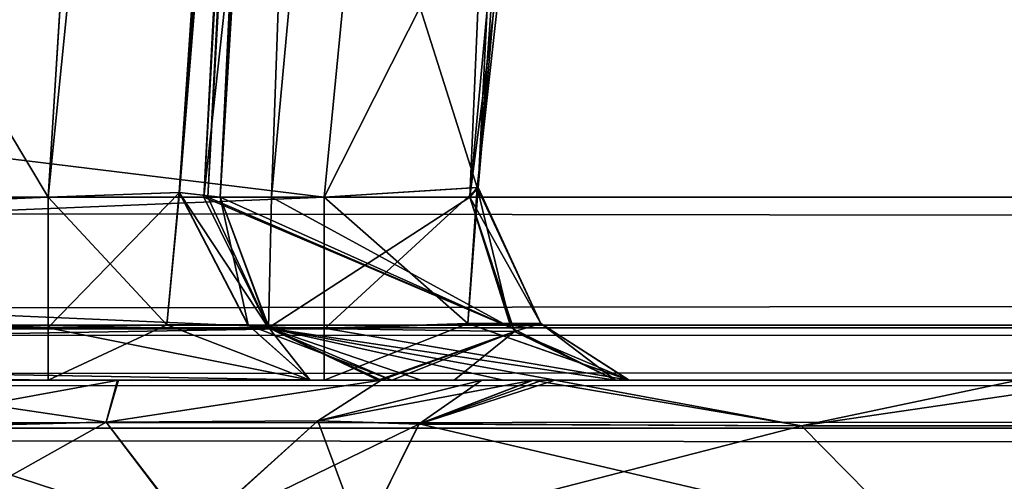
# Model space of a CAD drawing. Header units: inches. Extents: x -10 to 10, y -2.3 to 4.3.
# Tile 237 of 256: x -6.3194 to -6.1494, y -1.6224 to -1.5428. Entities that reach past the tile are written whole.
import ezdxf

# ---------------------------------------------------------------- set-up
doc = ezdxf.new("R2010")
doc.units = ezdxf.units.IN
doc.header["$LTSCALE"] = 65.185185
doc.header["$MEASUREMENT"] = 0
for name, color, linetype in [('131', 7, 'CONTINUOUS'), ('140', 7, 'CONTINUOUS'), ('165', 7, 'CONTINUOUS'), ('195', 7, 'CONTINUOUS'), ('196', 7, 'CONTINUOUS'), ('3830', 7, 'CONTINUOUS'), ('3835', 7, 'CONTINUOUS'), ('4298', 7, 'CONTINUOUS'), ('4299', 7, 'CONTINUOUS'), ('4300', 7, 'CONTINUOUS'), ('4301', 7, 'CONTINUOUS'), ('4302', 7, 'CONTINUOUS'), ('4303', 7, 'CONTINUOUS'), ('4304', 7, 'CONTINUOUS'), ('4305', 7, 'CONTINUOUS'), ('4306', 7, 'CONTINUOUS'), ('4307', 7, 'CONTINUOUS'), ('4318', 7, 'CONTINUOUS'), ('432', 7, 'CONTINUOUS'), ('4330', 7, 'CONTINUOUS'), ('4331', 7, 'CONTINUOUS'), ('4435', 7, 'CONTINUOUS'), ('4436', 7, 'CONTINUOUS'), ('4447', 7, 'CONTINUOUS'), ('4448', 7, 'CONTINUOUS'), ('4449', 7, 'CONTINUOUS'), ('5696', 7, 'CONTINUOUS'), ('5697', 7, 'CONTINUOUS'), ('6684', 7, 'CONTINUOUS'), ('6685', 7, 'CONTINUOUS'), ('6686', 7, 'CONTINUOUS'), ('6687', 7, 'CONTINUOUS'), ('6691', 7, 'CONTINUOUS'), ('6692', 7, 'CONTINUOUS'), ('8585', 7, 'CONTINUOUS'), ('8594', 7, 'CONTINUOUS')]:
    doc.layers.add(name, color=color, linetype=linetype)

msp = doc.modelspace()

# ---------------------------------------------------------------- linework, layer by layer
at = {"layer": '131', "linetype": 'Continuous'}
for points in [[(8.075, -1.605, 4.09849), (-8.075, -1.605, 4.09849), (8.075, -1.605, -4.09849), (8.075, -1.605, 4.09849)], [(8.075, -1.605, -4.09849), (-8.075, -1.605, 4.09849), (-8.075, -1.605, -4.09849), (8.075, -1.605, -4.09849)]]:
    msp.add_3dface(points, dxfattribs=at)
at = {"layer": '140', "linetype": 'Continuous'}
for points in [[(-8.5782, -1.605, -4.59779), (8.57822, -1.605, -4.59779), (-5.96565, -1.605, -4.58254), (-8.5782, -1.605, -4.59779)], [(-8.30044, -1.605, -4.45621), (-8.5782, -1.605, -4.59779), (-5.96565, -1.605, -4.58254), (-8.30044, -1.605, -4.45621)], [(8.57822, -1.605, 4.59779), (-8.5782, -1.605, 4.59779), (5.96565, -1.605, 4.58254), (8.57822, -1.605, 4.59779)], [(5.96565, -1.605, 4.58254), (-8.5782, -1.605, 4.59779), (1.96565, -1.605, 4.58254), (5.96565, -1.605, 4.58254)], [(1.96565, -1.605, 4.58254), (-8.5782, -1.605, 4.59779), (-1.98604, -1.605, 4.58467), (1.96565, -1.605, 4.58254)], [(-1.98604, -1.605, 4.58467), (-8.5782, -1.605, 4.59779), (-5.98604, -1.605, 4.58467), (-1.98604, -1.605, 4.58467)], [(-5.98604, -1.605, 4.58467), (-8.5782, -1.605, 4.59779), (-6.14705, -1.605, 4.53289), (-5.98604, -1.605, 4.58467)], [(-6.14705, -1.605, 4.53289), (-8.5782, -1.605, 4.59779), (-6.31453, -1.605, 4.45621), (-6.14705, -1.605, 4.53289)], [(-6.31453, -1.605, 4.45621), (-8.5782, -1.605, 4.59779), (-6.82517, -1.605, 4.45621), (-6.31453, -1.605, 4.45621)], [(-7.17483, -1.605, -4.45621), (-8.30044, -1.605, -4.45621), (-5.96565, -1.605, -4.58254), (-7.17483, -1.605, -4.45621)], [(-7.13242, -1.605, -4.43865), (-7.17483, -1.605, -4.45621), (-5.96565, -1.605, -4.58254), (-7.13242, -1.605, -4.43865)], [(-6.82517, -1.605, -4.45621), (-7.13242, -1.605, -4.43865), (-5.96565, -1.605, -4.58254), (-6.82517, -1.605, -4.45621)], [(-6.31452, -1.605, -4.45621), (-6.82517, -1.605, -4.45621), (-6.1307, -1.605, -4.54503), (-6.31452, -1.605, -4.45621)], [(-6.1307, -1.605, -4.54503), (-6.82517, -1.605, -4.45621), (-5.96565, -1.605, -4.58254), (-6.1307, -1.605, -4.54503)], [(-6.26926, -1.605, 4.4356), (-6.14705, -1.605, 4.53289), (-6.31453, -1.605, 4.45621), (-6.26926, -1.605, 4.4356)], [(-6.26927, -1.605, -4.4356), (-6.31452, -1.605, -4.45621), (-6.1307, -1.605, -4.54503), (-6.26927, -1.605, -4.4356)], [(-6.25518, -1.605, -4.38791), (-6.26927, -1.605, -4.4356), (-6.1307, -1.605, -4.54503), (-6.25518, -1.605, -4.38791)], [(-6.23083, -1.605, 4.38494), (-6.14705, -1.605, 4.53289), (-6.26926, -1.605, 4.4356), (-6.23083, -1.605, 4.38494)], [(-6.23964, -1.605, 4.35707), (-6.23083, -1.605, 4.38494), (-6.26926, -1.605, 4.4356), (-6.23964, -1.605, 4.35707)], [(-6.25518, -1.605, 4.38791), (-6.23964, -1.605, 4.35707), (-6.26926, -1.605, 4.4356), (-6.25518, -1.605, 4.38791)], [(-6.25754, -1.605, -4.36073), (-6.25518, -1.605, -4.38791), (-6.25702, -1.605, -4.33343), (-6.25754, -1.605, -4.36073)], [(-6.25754, -1.605, 4.36074), (-6.25702, -1.605, 4.33343), (-6.25518, -1.605, 4.38791), (-6.25754, -1.605, 4.36074)], [(-6.25702, -1.605, -4.33343), (-6.25518, -1.605, -4.38791), (-6.23964, -1.605, -4.35706), (-6.25702, -1.605, -4.33343)], [(-6.25702, -1.605, 4.33343), (-6.23964, -1.605, 4.35707), (-6.25518, -1.605, 4.38791), (-6.25702, -1.605, 4.33343)], [(-6.23964, -1.605, -4.35706), (-6.25518, -1.605, -4.38791), (-6.22707, -1.605, -4.40491), (-6.23964, -1.605, -4.35706)], [(-6.22707, -1.605, -4.40491), (-6.25518, -1.605, -4.38791), (-6.1307, -1.605, -4.54503), (-6.22707, -1.605, -4.40491)], [(-6.2308, -1.605, -4.38506), (-6.23964, -1.605, -4.35706), (-6.22915, -1.605, -4.39501), (-6.2308, -1.605, -4.38506)], [(-6.22915, -1.605, -4.39501), (-6.23964, -1.605, -4.35706), (-6.22707, -1.605, -4.40491), (-6.22915, -1.605, -4.39501)]]:
    msp.add_3dface(points, dxfattribs=at)
at = {"layer": '165', "linetype": 'Continuous'}
for points in [[(8.57837, -1.59603, 4.61919), (8.57837, -1.57343, 4.62775), (-8.57837, -1.59542, 4.61977), (8.57837, -1.59603, 4.61919)], [(-8.57837, -1.59542, 4.61977), (8.57837, -1.57343, 4.62775), (-8.57837, -1.57343, 4.62775), (-8.57837, -1.59542, 4.61977)], [(-8.5782, -1.605, 4.59779), (8.57837, -1.59603, 4.61919), (-8.57837, -1.59542, 4.61977), (-8.5782, -1.605, 4.59779)], [(-8.5782, -1.605, 4.59779), (8.57822, -1.605, 4.59779), (8.57837, -1.59603, 4.61919), (-8.5782, -1.605, 4.59779)]]:
    msp.add_3dface(points, dxfattribs=at)
at = {"layer": '195', "linetype": 'Continuous'}
for points in [[(-8.57837, -1.59603, -4.61919), (-8.57837, -1.57343, -4.62775), (8.57837, -1.59542, -4.61977), (-8.57837, -1.59603, -4.61919)], [(8.57837, -1.59542, -4.61977), (-8.57837, -1.57343, -4.62775), (8.57837, -1.57343, -4.62775), (8.57837, -1.59542, -4.61977)], [(8.57822, -1.605, -4.59779), (-8.57837, -1.59603, -4.61919), (8.57837, -1.59542, -4.61977), (8.57822, -1.605, -4.59779)], [(8.57822, -1.605, -4.59779), (-8.5782, -1.605, -4.59779), (-8.57837, -1.59603, -4.61919), (8.57822, -1.605, -4.59779)]]:
    msp.add_3dface(points, dxfattribs=at)
at = {"layer": '196', "linetype": 'Continuous'}
for points in [[(-1.89693, -0.63817, -4.57874), (-8.57837, -1.57343, -4.62775), (-1.93761, -0.62096, -4.57784), (-1.89693, -0.63817, -4.57874)], [(-1.93761, -0.62096, -4.57784), (-8.57837, -1.57343, -4.62775), (-2.10307, -0.63817, -4.57874), (-1.93761, -0.62096, -4.57784)], [(-2.87743, -0.63817, -4.57874), (-8.57837, -1.57343, -4.62775), (-2.91811, -0.62096, -4.57784), (-2.87743, -0.63817, -4.57874)], [(-2.91811, -0.62096, -4.57784), (-8.57837, -1.57343, -4.62775), (-3.12257, -0.63817, -4.57874), (-2.91811, -0.62096, -4.57784)], [(-4.87743, -0.63817, -4.57874), (-8.57837, -1.57343, -4.62775), (-4.91811, -0.62096, -4.57784), (-4.87743, -0.63817, -4.57874)], [(-4.91811, -0.62096, -4.57784), (-8.57837, -1.57343, -4.62775), (-5.12257, -0.63817, -4.57874), (-4.91811, -0.62096, -4.57784)], [(-5.89693, -0.63817, -4.57874), (-8.57837, -1.57343, -4.62775), (-5.93761, -0.62096, -4.57784), (-5.89693, -0.63817, -4.57874)], [(-5.93761, -0.62096, -4.57784), (-8.57837, -1.57343, -4.62775), (-6.10307, -0.63817, -4.57874), (-5.93761, -0.62096, -4.57784)], [(-3.89693, -0.63817, -4.57874), (-8.57837, -1.57343, -4.62775), (-3.93712, -0.62143, -4.57786), (-3.89693, -0.63817, -4.57874)], [(-3.93712, -0.62143, -4.57786), (-8.57837, -1.57343, -4.62775), (-4.10307, -0.63817, -4.57874), (-3.93712, -0.62143, -4.57786)], [(8.57837, -1.57343, -4.62775), (-8.57837, -1.57343, -4.62775), (8.52935, -0.63817, -4.57874), (8.57837, -1.57343, -4.62775)], [(5.89693, -0.63817, -4.57874), (-8.57837, -1.57343, -4.62775), (5.12257, -0.63817, -4.57874), (5.89693, -0.63817, -4.57874)], [(-8.57837, -1.57343, -4.62775), (5.89693, -0.63817, -4.57874), (6.10307, -0.63817, -4.57874), (-8.57837, -1.57343, -4.62775)], [(5.12257, -0.63817, -4.57874), (-8.57837, -1.57343, -4.62775), (4.87743, -0.63817, -4.57874), (5.12257, -0.63817, -4.57874)], [(4.87743, -0.63817, -4.57874), (-8.57837, -1.57343, -4.62775), (4.10307, -0.63817, -4.57874), (4.87743, -0.63817, -4.57874)], [(4.10307, -0.63817, -4.57874), (-8.57837, -1.57343, -4.62775), (3.89693, -0.63817, -4.57874), (4.10307, -0.63817, -4.57874)], [(3.89693, -0.63817, -4.57874), (-8.57837, -1.57343, -4.62775), (3.12257, -0.63817, -4.57874), (3.89693, -0.63817, -4.57874)], [(3.12257, -0.63817, -4.57874), (-8.57837, -1.57343, -4.62775), (2.87743, -0.63817, -4.57874), (3.12257, -0.63817, -4.57874)], [(2.87743, -0.63817, -4.57874), (-8.57837, -1.57343, -4.62775), (2.10307, -0.63817, -4.57874), (2.87743, -0.63817, -4.57874)], [(2.10307, -0.63817, -4.57874), (-8.57837, -1.57343, -4.62775), (1.89693, -0.63817, -4.57874), (2.10307, -0.63817, -4.57874)], [(1.89693, -0.63817, -4.57874), (-8.57837, -1.57343, -4.62775), (-1.89693, -0.63817, -4.57874), (1.89693, -0.63817, -4.57874)], [(-2.10307, -0.63817, -4.57874), (-8.57837, -1.57343, -4.62775), (-2.87743, -0.63817, -4.57874), (-2.10307, -0.63817, -4.57874)], [(-3.12257, -0.63817, -4.57874), (-8.57837, -1.57343, -4.62775), (-3.89693, -0.63817, -4.57874), (-3.12257, -0.63817, -4.57874)], [(-4.10307, -0.63817, -4.57874), (-8.57837, -1.57343, -4.62775), (-4.87743, -0.63817, -4.57874), (-4.10307, -0.63817, -4.57874)], [(-5.12257, -0.63817, -4.57874), (-8.57837, -1.57343, -4.62775), (-5.89693, -0.63817, -4.57874), (-5.12257, -0.63817, -4.57874)], [(-6.10307, -0.63817, -4.57874), (-8.57837, -1.57343, -4.62775), (-6.87743, -0.63817, -4.57874), (-6.10307, -0.63817, -4.57874)], [(8.52935, -0.63817, -4.57874), (-8.57837, -1.57343, -4.62775), (7.12257, -0.63817, -4.57874), (8.52935, -0.63817, -4.57874)], [(7.12257, -0.63817, -4.57874), (-8.57837, -1.57343, -4.62775), (6.87743, -0.63817, -4.57874), (7.12257, -0.63817, -4.57874)], [(6.87743, -0.63817, -4.57874), (-8.57837, -1.57343, -4.62775), (6.10307, -0.63817, -4.57874), (6.87743, -0.63817, -4.57874)]]:
    msp.add_3dface(points, dxfattribs=at)
at = {"layer": '3830', "linetype": 'Continuous'}
for points in [[(-8.075, -1.605, 4.09849), (8.075, -1.605, 4.09849), (8.075, -1.61324, 4.07784), (-8.075, -1.605, 4.09849)], [(-8.075, -1.605, 4.09849), (8.075, -1.61324, 4.07784), (-8.075, -1.61324, 4.07784), (-8.075, -1.605, 4.09849)], [(8.075, -1.63343, 4.06853), (-8.075, -1.63343, 4.06853), (-8.075, -1.61324, 4.07784), (8.075, -1.63343, 4.06853)], [(8.075, -1.61324, 4.07784), (8.075, -1.63343, 4.06853), (-8.075, -1.61324, 4.07784), (8.075, -1.61324, 4.07784)]]:
    msp.add_3dface(points, dxfattribs=at)
at = {"layer": '3835', "linetype": 'Continuous'}
for points in [[(8.075, -1.605, -4.09849), (-8.075, -1.605, -4.09849), (-8.075, -1.61324, -4.07784), (8.075, -1.605, -4.09849)], [(8.075, -1.61324, -4.07784), (8.075, -1.605, -4.09849), (-8.075, -1.61324, -4.07784), (8.075, -1.61324, -4.07784)], [(-8.075, -1.63343, -4.06853), (8.075, -1.63343, -4.06853), (8.075, -1.61324, -4.07784), (-8.075, -1.63343, -4.06853)], [(-8.075, -1.63343, -4.06853), (8.075, -1.61324, -4.07784), (-8.075, -1.61324, -4.07784), (-8.075, -1.63343, -4.06853)]]:
    msp.add_3dface(points, dxfattribs=at)
at = {"layer": '4298', "linetype": 'Continuous'}
for points in [[(-6.2308, -1.605, -4.38506), (-6.22915, -1.605, -4.39501), (-6.25052, -1.61257, -4.38786), (-6.2308, -1.605, -4.38506)], [(-6.22915, -1.605, -4.39501), (-6.22707, -1.605, -4.40491), (-6.25052, -1.61257, -4.38786), (-6.22915, -1.605, -4.39501)], [(-6.25052, -1.61257, -4.38786), (-6.22707, -1.605, -4.40491), (-6.18448, -1.61288, -4.52575), (-6.25052, -1.61257, -4.38786)], [(-6.22707, -1.605, -4.40491), (-6.1307, -1.605, -4.54503), (-6.18448, -1.61288, -4.52575), (-6.22707, -1.605, -4.40491)], [(-6.18448, -1.61288, -4.52575), (-6.1307, -1.605, -4.54503), (-6.05086, -1.61288, -4.60027), (-6.18448, -1.61288, -4.52575)], [(-6.18448, -1.61288, -4.52575), (-6.26038, -1.63239, -4.38928), (-6.25052, -1.61257, -4.38786), (-6.18448, -1.61288, -4.52575)], [(-6.26038, -1.63239, -4.38928), (-6.18448, -1.61288, -4.52575), (-6.16515, -1.63239, -4.55673), (-6.26038, -1.63239, -4.38928)], [(-6.18448, -1.61288, -4.52575), (-6.05086, -1.61288, -4.60027), (-6.16515, -1.63239, -4.55673), (-6.18448, -1.61288, -4.52575)], [(-6.16515, -1.63239, -4.55673), (-6.05086, -1.61288, -4.60027), (-5.98132, -1.63239, -4.61437), (-6.16515, -1.63239, -4.55673)]]:
    msp.add_3dface(points, dxfattribs=at)
at = {"layer": '4299', "linetype": 'Continuous'}
for points in [[(-6.35361, -1.605, -4.31474), (-6.3024, -1.605, -4.30977), (-6.34596, -1.61295, -4.33359), (-6.35361, -1.605, -4.31474)], [(-6.34596, -1.61295, -4.33359), (-6.3024, -1.605, -4.30977), (-6.30451, -1.61226, -4.32927), (-6.34596, -1.61295, -4.33359)], [(-6.3024, -1.605, -4.30977), (-6.25702, -1.605, -4.33343), (-6.30451, -1.61226, -4.32927), (-6.3024, -1.605, -4.30977)], [(-6.30451, -1.61226, -4.32927), (-6.25702, -1.605, -4.33343), (-6.26796, -1.612, -4.34979), (-6.30451, -1.61226, -4.32927)], [(-6.25702, -1.605, -4.33343), (-6.23964, -1.605, -4.35706), (-6.26796, -1.612, -4.34979), (-6.25702, -1.605, -4.33343)], [(-6.23964, -1.605, -4.35706), (-6.2308, -1.605, -4.38506), (-6.26796, -1.612, -4.34979), (-6.23964, -1.605, -4.35706)], [(-6.2308, -1.605, -4.38506), (-6.25052, -1.61257, -4.38786), (-6.26796, -1.612, -4.34979), (-6.2308, -1.605, -4.38506)], [(-6.34596, -1.61295, -4.33359), (-6.30451, -1.61226, -4.32927), (-6.34234, -1.63343, -4.3425), (-6.34596, -1.61295, -4.33359)], [(-6.34234, -1.63343, -4.3425), (-6.30451, -1.61226, -4.32927), (-6.28977, -1.63161, -4.34579), (-6.34234, -1.63343, -4.3425)], [(-6.30451, -1.61226, -4.32927), (-6.26796, -1.612, -4.34979), (-6.28977, -1.63161, -4.34579), (-6.30451, -1.61226, -4.32927)], [(-6.26796, -1.612, -4.34979), (-6.25052, -1.61257, -4.38786), (-6.28977, -1.63161, -4.34579), (-6.26796, -1.612, -4.34979)], [(-6.25052, -1.61257, -4.38786), (-6.26038, -1.63239, -4.38928), (-6.28977, -1.63161, -4.34579), (-6.25052, -1.61257, -4.38786)]]:
    msp.add_3dface(points, dxfattribs=at)
at = {"layer": '4300', "linetype": 'Continuous'}
for points in [[(-6.57611, -1.605, -4.14496), (-6.79518, -1.605, -4.1199), (-6.26689, -1.605, -4.1199), (-6.57611, -1.605, -4.14496)], [(-6.51418, -1.605, -4.16967), (-6.57611, -1.605, -4.14496), (-6.26689, -1.605, -4.1199), (-6.51418, -1.605, -4.16967)], [(-6.48634, -1.605, -4.23024), (-6.51418, -1.605, -4.16967), (-6.26689, -1.605, -4.1199), (-6.48634, -1.605, -4.23024)], [(-6.44175, -1.605, -4.3067), (-6.48634, -1.605, -4.23024), (-6.26689, -1.605, -4.1199), (-6.44175, -1.605, -4.3067)], [(-6.35361, -1.605, -4.31474), (-6.44175, -1.605, -4.3067), (-6.26689, -1.605, -4.1199), (-6.35361, -1.605, -4.31474)], [(-6.3024, -1.605, -4.30977), (-6.35361, -1.605, -4.31474), (-6.26689, -1.605, -4.1199), (-6.3024, -1.605, -4.30977)], [(-6.25702, -1.605, -4.33343), (-6.3024, -1.605, -4.30977), (-6.26689, -1.605, -4.1199), (-6.25702, -1.605, -4.33343)], [(-6.2444, -1.605, -4.27032), (-6.25702, -1.605, -4.33343), (-6.26689, -1.605, -4.1199), (-6.2444, -1.605, -4.27032)], [(-6.21421, -1.605, -4.15116), (-6.2444, -1.605, -4.27032), (-6.26689, -1.605, -4.1199), (-6.21421, -1.605, -4.15116)], [(-6.21654, -1.605, -4.2123), (-6.2444, -1.605, -4.27032), (-6.21421, -1.605, -4.15116), (-6.21654, -1.605, -4.2123)]]:
    msp.add_3dface(points, dxfattribs=at)
at = {"layer": '4301', "linetype": 'Continuous'}
for points in [[(-6.26689, -1.57343, -4.14986), (-6.26689, -1.5962, -4.14112), (-6.79523, -1.57343, -4.14986), (-6.26689, -1.57343, -4.14986)], [(-6.79523, -1.57343, -4.14986), (-6.26689, -1.5962, -4.14112), (-6.79523, -1.59589, -4.14143), (-6.79523, -1.57343, -4.14986)], [(-6.26689, -1.605, -4.1199), (-6.79518, -1.605, -4.1199), (-6.79523, -1.59589, -4.14143), (-6.26689, -1.605, -4.1199)], [(-6.26689, -1.5962, -4.14112), (-6.26689, -1.605, -4.1199), (-6.79523, -1.59589, -4.14143), (-6.26689, -1.5962, -4.14112)]]:
    msp.add_3dface(points, dxfattribs=at)
at = {"layer": '4302', "linetype": 'Continuous'}
for points in [[(-6.24207, -1.59519, -4.1513), (-6.26689, -1.5962, -4.14112), (-6.2403, -1.57173, -4.1655), (-6.24207, -1.59519, -4.1513)], [(-6.26689, -1.5962, -4.14112), (-6.26689, -1.57343, -4.14986), (-6.2403, -1.57173, -4.1655), (-6.26689, -1.5962, -4.14112)], [(-6.22947, -1.59519, -4.17445), (-6.24207, -1.59519, -4.1513), (-6.2403, -1.57173, -4.1655), (-6.22947, -1.59519, -4.17445)], [(-6.24171, -1.57343, -4.19606), (-6.22947, -1.59519, -4.17445), (-6.2403, -1.57173, -4.1655), (-6.24171, -1.57343, -4.19606)], [(-6.23402, -1.59661, -4.20102), (-6.22947, -1.59519, -4.17445), (-6.24171, -1.57343, -4.19606), (-6.23402, -1.59661, -4.20102)], [(-6.21421, -1.605, -4.15116), (-6.26689, -1.605, -4.1199), (-6.24207, -1.59519, -4.1513), (-6.21421, -1.605, -4.15116)], [(-6.26689, -1.605, -4.1199), (-6.26689, -1.5962, -4.14112), (-6.24207, -1.59519, -4.1513), (-6.26689, -1.605, -4.1199)], [(-6.22947, -1.59519, -4.17445), (-6.21421, -1.605, -4.15116), (-6.24207, -1.59519, -4.1513), (-6.22947, -1.59519, -4.17445)], [(-6.23402, -1.59661, -4.20102), (-6.21421, -1.605, -4.15116), (-6.22947, -1.59519, -4.17445), (-6.23402, -1.59661, -4.20102)], [(-6.21654, -1.605, -4.2123), (-6.21421, -1.605, -4.15116), (-6.23402, -1.59661, -4.20102), (-6.21654, -1.605, -4.2123)]]:
    msp.add_3dface(points, dxfattribs=at)
at = {"layer": '4303', "linetype": 'Continuous'}
for points in [[(-6.28695, -1.57343, -4.3721), (-6.27645, -1.59594, -4.39093), (-6.28765, -1.57343, -4.352), (-6.28695, -1.57343, -4.3721)], [(-6.28765, -1.57343, -4.352), (-6.27645, -1.59594, -4.39093), (-6.27593, -1.57343, -4.27071), (-6.28765, -1.57343, -4.352)], [(-6.28484, -1.57343, -4.39211), (-6.27645, -1.59594, -4.39093), (-6.28695, -1.57343, -4.3721), (-6.28484, -1.57343, -4.39211)], [(-6.23402, -1.59661, -4.20102), (-6.24171, -1.57343, -4.19606), (-6.27645, -1.59594, -4.39093), (-6.23402, -1.59661, -4.20102)], [(-6.27645, -1.59594, -4.39093), (-6.24171, -1.57343, -4.19606), (-6.27593, -1.57343, -4.27071), (-6.27645, -1.59594, -4.39093)], [(-6.25518, -1.605, -4.38791), (-6.23402, -1.59661, -4.20102), (-6.27645, -1.59594, -4.39093), (-6.25518, -1.605, -4.38791)], [(-6.25518, -1.605, -4.38791), (-6.25754, -1.605, -4.36073), (-6.23402, -1.59661, -4.20102), (-6.25518, -1.605, -4.38791)], [(-6.25754, -1.605, -4.36073), (-6.25702, -1.605, -4.33343), (-6.23402, -1.59661, -4.20102), (-6.25754, -1.605, -4.36073)], [(-6.25702, -1.605, -4.33343), (-6.2444, -1.605, -4.27032), (-6.23402, -1.59661, -4.20102), (-6.25702, -1.605, -4.33343)], [(-6.2444, -1.605, -4.27032), (-6.21654, -1.605, -4.2123), (-6.23402, -1.59661, -4.20102), (-6.2444, -1.605, -4.27032)]]:
    msp.add_3dface(points, dxfattribs=at)
at = {"layer": '4304', "linetype": 'Continuous'}
for points in [[(-6.31451, -1.57343, -4.42625), (-6.29402, -1.59542, -4.42824), (-6.29187, -1.57262, -4.41603), (-6.31451, -1.57343, -4.42625)], [(-6.31451, -1.59595, -4.43473), (-6.29402, -1.59542, -4.42824), (-6.31451, -1.57343, -4.42625), (-6.31451, -1.59595, -4.43473)], [(-6.29402, -1.59542, -4.42824), (-6.28002, -1.59542, -4.41214), (-6.29187, -1.57262, -4.41603), (-6.29402, -1.59542, -4.42824)], [(-6.27645, -1.59594, -4.39093), (-6.28484, -1.57343, -4.39211), (-6.29187, -1.57262, -4.41603), (-6.27645, -1.59594, -4.39093)], [(-6.28002, -1.59542, -4.41214), (-6.27645, -1.59594, -4.39093), (-6.29187, -1.57262, -4.41603), (-6.28002, -1.59542, -4.41214)], [(-6.31452, -1.605, -4.45621), (-6.26927, -1.605, -4.4356), (-6.31451, -1.59595, -4.43473), (-6.31452, -1.605, -4.45621)], [(-6.26927, -1.605, -4.4356), (-6.29402, -1.59542, -4.42824), (-6.31451, -1.59595, -4.43473), (-6.26927, -1.605, -4.4356)], [(-6.26927, -1.605, -4.4356), (-6.28002, -1.59542, -4.41214), (-6.29402, -1.59542, -4.42824), (-6.26927, -1.605, -4.4356)], [(-6.26927, -1.605, -4.4356), (-6.25518, -1.605, -4.38791), (-6.28002, -1.59542, -4.41214), (-6.26927, -1.605, -4.4356)], [(-6.25518, -1.605, -4.38791), (-6.27645, -1.59594, -4.39093), (-6.28002, -1.59542, -4.41214), (-6.25518, -1.605, -4.38791)]]:
    msp.add_3dface(points, dxfattribs=at)
at = {"layer": '4305', "linetype": 'Continuous'}
for points in [[(-6.31451, -1.57343, -4.42625), (-6.29187, -1.57262, -4.41603), (-6.24522, -0.88448, -4.44959), (-6.31451, -1.57343, -4.42625)], [(-6.29295, -1.22837, -4.44433), (-6.31451, -1.57343, -4.42625), (-6.24522, -0.88448, -4.44959), (-6.29295, -1.22837, -4.44433)], [(-6.29187, -1.57262, -4.41603), (-6.28484, -1.57343, -4.39211), (-6.24522, -0.88448, -4.44959), (-6.29187, -1.57262, -4.41603)], [(-6.24522, -0.88448, -4.44959), (-6.28484, -1.57343, -4.39211), (-6.26348, -1.22554, -4.40826), (-6.24522, -0.88448, -4.44959)]]:
    msp.add_3dface(points, dxfattribs=at)
at = {"layer": '4306', "linetype": 'Continuous'}
for points in [[(-6.8742, -0.63817, -4.47526), (-6.82519, -1.57343, -4.42625), (-6.1063, -0.63817, -4.47526), (-6.8742, -0.63817, -4.47526)], [(-6.1063, -0.63817, -4.47526), (-6.82519, -1.57343, -4.42625), (-6.24865, -0.84229, -4.46456), (-6.1063, -0.63817, -4.47526)], [(-6.82519, -1.57343, -4.42625), (-6.26973, -0.88351, -4.4624), (-6.24865, -0.84229, -4.46456), (-6.82519, -1.57343, -4.42625)], [(-6.82519, -1.57343, -4.42625), (-6.29295, -1.22837, -4.44433), (-6.26973, -0.88351, -4.4624), (-6.82519, -1.57343, -4.42625)], [(-6.82519, -1.57343, -4.42625), (-6.31451, -1.57343, -4.42625), (-6.29295, -1.22837, -4.44433), (-6.82519, -1.57343, -4.42625)]]:
    msp.add_3dface(points, dxfattribs=at)
at = {"layer": '4307', "linetype": 'Continuous'}
for points in [[(-6.82519, -1.57343, -4.42625), (-6.82519, -1.59526, -4.43408), (-6.31451, -1.57343, -4.42625), (-6.82519, -1.57343, -4.42625)], [(-6.82519, -1.59526, -4.43408), (-6.31451, -1.59595, -4.43473), (-6.31451, -1.57343, -4.42625), (-6.82519, -1.59526, -4.43408)], [(-6.82519, -1.59526, -4.43408), (-6.82517, -1.605, -4.45621), (-6.31451, -1.59595, -4.43473), (-6.82519, -1.59526, -4.43408)], [(-6.82517, -1.605, -4.45621), (-6.31452, -1.605, -4.45621), (-6.31451, -1.59595, -4.43473), (-6.82517, -1.605, -4.45621)]]:
    msp.add_3dface(points, dxfattribs=at)
at = {"layer": '4318', "linetype": 'Continuous'}
for points in [[(-6.28695, -1.57343, -4.3721), (-6.28765, -1.57343, -4.352), (-6.24885, -0.88343, -4.38832), (-6.28695, -1.57343, -4.3721)], [(-6.28765, -1.57343, -4.352), (-6.27593, -1.57343, -4.27071), (-6.25149, -0.88343, -4.352), (-6.28765, -1.57343, -4.352)], [(-6.28765, -1.57343, -4.352), (-6.25149, -0.88343, -4.352), (-6.24885, -0.88343, -4.38832), (-6.28765, -1.57343, -4.352)], [(-6.28484, -1.57343, -4.39211), (-6.28695, -1.57343, -4.3721), (-6.24885, -0.88343, -4.38832), (-6.28484, -1.57343, -4.39211)], [(-6.26348, -1.22554, -4.40826), (-6.28484, -1.57343, -4.39211), (-6.24885, -0.88343, -4.38832), (-6.26348, -1.22554, -4.40826)], [(-6.27593, -1.57343, -4.27071), (-6.24171, -1.57343, -4.19606), (-6.21216, -0.88343, -4.21696), (-6.27593, -1.57343, -4.27071)], [(-6.27593, -1.57343, -4.27071), (-6.21216, -0.88343, -4.21696), (-6.25149, -0.88343, -4.352), (-6.27593, -1.57343, -4.27071)], [(-6.21216, -0.88343, -4.21696), (-6.24171, -1.57343, -4.19606), (-6.23873, -1.54096, -4.1946), (-6.21216, -0.88343, -4.21696)]]:
    msp.add_3dface(points, dxfattribs=at)
at = {"layer": '432', "linetype": 'Continuous'}
for points in [[(-8.57837, -1.57343, 4.62775), (8.57837, -1.57343, 4.62775), (-8.52935, -0.63817, 4.57874), (-8.57837, -1.57343, 4.62775)], [(-8.52935, -0.63817, 4.57874), (8.57837, -1.57343, 4.62775), (-7.12257, -0.63817, 4.57874), (-8.52935, -0.63817, 4.57874)], [(-7.12257, -0.63817, 4.57874), (8.57837, -1.57343, 4.62775), (-6.87743, -0.63817, 4.57874), (-7.12257, -0.63817, 4.57874)], [(-6.87743, -0.63817, 4.57874), (8.57837, -1.57343, 4.62775), (-6.10307, -0.63817, 4.57874), (-6.87743, -0.63817, 4.57874)]]:
    msp.add_3dface(points, dxfattribs=at)
at = {"layer": '4330', "linetype": 'Continuous'}
for points in [[(-6.26056, -1.50843, -4.14645), (-6.79523, -1.57343, -4.14986), (-6.79863, -1.50843, -4.14645), (-6.26056, -1.50843, -4.14645)], [(-6.26689, -1.57343, -4.14986), (-6.79523, -1.57343, -4.14986), (-6.26056, -1.50843, -4.14645), (-6.26689, -1.57343, -4.14986)]]:
    msp.add_3dface(points, dxfattribs=at)
at = {"layer": '4331', "linetype": 'Continuous'}
for points in [[(-6.26689, -1.57343, -4.14986), (-6.26056, -1.50843, -4.14645), (-6.23495, -1.51018, -4.16114), (-6.26689, -1.57343, -4.14986)], [(-6.2403, -1.57173, -4.1655), (-6.23572, -1.50843, -4.19315), (-6.23873, -1.54096, -4.1946), (-6.2403, -1.57173, -4.1655)], [(-6.23572, -1.50843, -4.19315), (-6.2403, -1.57173, -4.1655), (-6.23495, -1.51018, -4.16114), (-6.23572, -1.50843, -4.19315)], [(-6.2403, -1.57173, -4.1655), (-6.26689, -1.57343, -4.14986), (-6.23495, -1.51018, -4.16114), (-6.2403, -1.57173, -4.1655)], [(-6.24171, -1.57343, -4.19606), (-6.2403, -1.57173, -4.1655), (-6.23873, -1.54096, -4.1946), (-6.24171, -1.57343, -4.19606)]]:
    msp.add_3dface(points, dxfattribs=at)
at = {"layer": '4435', "linetype": 'Continuous'}
for points in [[(-6.31449, -1.57343, 4.42625), (-6.82519, -1.57343, 4.42625), (-6.8742, -0.63817, 4.47526), (-6.31449, -1.57343, 4.42625)], [(-6.29298, -1.22838, 4.44433), (-6.31449, -1.57343, 4.42625), (-6.8742, -0.63817, 4.47526), (-6.29298, -1.22838, 4.44433)]]:
    msp.add_3dface(points, dxfattribs=at)
at = {"layer": '4436', "linetype": 'Continuous'}
for points in [[(-6.82519, -1.57343, 4.42625), (-6.31449, -1.57343, 4.42625), (-6.31451, -1.5959, 4.43468), (-6.82519, -1.57343, 4.42625)], [(-6.82519, -1.59589, 4.43467), (-6.82519, -1.57343, 4.42625), (-6.31451, -1.5959, 4.43468), (-6.82519, -1.59589, 4.43467)], [(-6.31453, -1.605, 4.45621), (-6.82517, -1.605, 4.45621), (-6.82519, -1.59589, 4.43467), (-6.31453, -1.605, 4.45621)], [(-6.31453, -1.605, 4.45621), (-6.82519, -1.59589, 4.43467), (-6.31451, -1.5959, 4.43468), (-6.31453, -1.605, 4.45621)]]:
    msp.add_3dface(points, dxfattribs=at)
at = {"layer": '4447', "linetype": 'Continuous'}
for points in [[(-6.26689, -1.605, 4.1199), (-6.79519, -1.605, 4.1199), (-6.57611, -1.605, 4.14496), (-6.26689, -1.605, 4.1199)], [(-6.51418, -1.605, 4.16967), (-6.26689, -1.605, 4.1199), (-6.57611, -1.605, 4.14496), (-6.51418, -1.605, 4.16967)], [(-6.30252, -1.605, 4.30975), (-6.26689, -1.605, 4.1199), (-6.51418, -1.605, 4.16967), (-6.30252, -1.605, 4.30975)], [(-6.35361, -1.605, 4.31474), (-6.30252, -1.605, 4.30975), (-6.51418, -1.605, 4.16967), (-6.35361, -1.605, 4.31474)], [(-6.25702, -1.605, 4.33343), (-6.26689, -1.605, 4.1199), (-6.30252, -1.605, 4.30975), (-6.25702, -1.605, 4.33343)], [(-6.26689, -1.605, 4.1199), (-6.25702, -1.605, 4.33343), (-6.25011, -1.605, 4.28995), (-6.26689, -1.605, 4.1199)], [(-6.21425, -1.605, 4.1511), (-6.26689, -1.605, 4.1199), (-6.21654, -1.605, 4.2123), (-6.21425, -1.605, 4.1511)], [(-6.21654, -1.605, 4.2123), (-6.26689, -1.605, 4.1199), (-6.22693, -1.605, 4.2299), (-6.21654, -1.605, 4.2123)], [(-6.22693, -1.605, 4.2299), (-6.26689, -1.605, 4.1199), (-6.23589, -1.605, 4.24827), (-6.22693, -1.605, 4.2299)], [(-6.23589, -1.605, 4.24827), (-6.26689, -1.605, 4.1199), (-6.25011, -1.605, 4.28995), (-6.23589, -1.605, 4.24827)]]:
    msp.add_3dface(points, dxfattribs=at)
at = {"layer": '4448', "linetype": 'Continuous'}
for points in [[(-6.26689, -1.57343, 4.14986), (-6.79523, -1.59526, 4.14202), (-6.26689, -1.59603, 4.14129), (-6.26689, -1.57343, 4.14986)], [(-6.79523, -1.57343, 4.14986), (-6.79523, -1.59526, 4.14202), (-6.26689, -1.57343, 4.14986), (-6.79523, -1.57343, 4.14986)], [(-6.79523, -1.59526, 4.14202), (-6.79519, -1.605, 4.1199), (-6.26689, -1.59603, 4.14129), (-6.79523, -1.59526, 4.14202)], [(-6.79519, -1.605, 4.1199), (-6.26689, -1.605, 4.1199), (-6.26689, -1.59603, 4.14129), (-6.79519, -1.605, 4.1199)]]:
    msp.add_3dface(points, dxfattribs=at)
at = {"layer": '4449', "linetype": 'Continuous'}
for points in [[(-6.79523, -1.57343, 4.14986), (-6.26689, -1.57343, 4.14986), (-6.79863, -1.50843, 4.14645), (-6.79523, -1.57343, 4.14986)], [(-6.79863, -1.50843, 4.14645), (-6.26689, -1.57343, 4.14986), (-6.26056, -1.50843, 4.14645), (-6.79863, -1.50843, 4.14645)]]:
    msp.add_3dface(points, dxfattribs=at)
at = {"layer": '5696', "linetype": 'Continuous'}
for points in [[(-6.30252, -1.605, 4.30975), (-6.35361, -1.605, 4.31474), (-6.30449, -1.61225, 4.32927), (-6.30252, -1.605, 4.30975)], [(-6.35361, -1.605, 4.31474), (-6.34583, -1.61326, 4.33389), (-6.30449, -1.61225, 4.32927), (-6.35361, -1.605, 4.31474)], [(-6.25702, -1.605, 4.33343), (-6.30252, -1.605, 4.30975), (-6.30449, -1.61225, 4.32927), (-6.25702, -1.605, 4.33343)], [(-6.26796, -1.61199, 4.34979), (-6.25702, -1.605, 4.33343), (-6.30449, -1.61225, 4.32927), (-6.26796, -1.61199, 4.34979)], [(-6.23964, -1.605, 4.35707), (-6.25702, -1.605, 4.33343), (-6.26796, -1.61199, 4.34979), (-6.23964, -1.605, 4.35707)], [(-6.25049, -1.61254, 4.38785), (-6.23964, -1.605, 4.35707), (-6.26796, -1.61199, 4.34979), (-6.25049, -1.61254, 4.38785)], [(-6.23083, -1.605, 4.38494), (-6.23964, -1.605, 4.35707), (-6.25049, -1.61254, 4.38785), (-6.23083, -1.605, 4.38494)], [(-6.30449, -1.61225, 4.32927), (-6.34583, -1.61326, 4.33389), (-6.28961, -1.63161, 4.34588), (-6.30449, -1.61225, 4.32927)], [(-6.26796, -1.61199, 4.34979), (-6.30449, -1.61225, 4.32927), (-6.28961, -1.63161, 4.34588), (-6.26796, -1.61199, 4.34979)], [(-6.26039, -1.63239, 4.38927), (-6.26796, -1.61199, 4.34979), (-6.28961, -1.63161, 4.34588), (-6.26039, -1.63239, 4.38927)], [(-6.25049, -1.61254, 4.38785), (-6.26796, -1.61199, 4.34979), (-6.26039, -1.63239, 4.38927), (-6.25049, -1.61254, 4.38785)], [(-6.34583, -1.61326, 4.33389), (-6.34234, -1.63343, 4.3425), (-6.28961, -1.63161, 4.34588), (-6.34583, -1.61326, 4.33389)]]:
    msp.add_3dface(points, dxfattribs=at)
at = {"layer": '5697', "linetype": 'Continuous'}
for points in [[(-6.23083, -1.605, 4.38494), (-6.25049, -1.61254, 4.38785), (-6.18448, -1.61288, 4.52575), (-6.23083, -1.605, 4.38494)], [(-6.14705, -1.605, 4.53289), (-6.23083, -1.605, 4.38494), (-6.18448, -1.61288, 4.52575), (-6.14705, -1.605, 4.53289)], [(-6.05086, -1.61288, 4.60027), (-6.14705, -1.605, 4.53289), (-6.18448, -1.61288, 4.52575), (-6.05086, -1.61288, 4.60027)], [(-6.25049, -1.61254, 4.38785), (-6.26039, -1.63239, 4.38927), (-6.16515, -1.63239, 4.55673), (-6.25049, -1.61254, 4.38785)], [(-6.18448, -1.61288, 4.52575), (-6.25049, -1.61254, 4.38785), (-6.16515, -1.63239, 4.55673), (-6.18448, -1.61288, 4.52575)], [(-6.05086, -1.61288, 4.60027), (-6.18448, -1.61288, 4.52575), (-6.16515, -1.63239, 4.55673), (-6.05086, -1.61288, 4.60027)], [(-5.98132, -1.63239, 4.61437), (-6.05086, -1.61288, 4.60027), (-6.16515, -1.63239, 4.55673), (-5.98132, -1.63239, 4.61437)]]:
    msp.add_3dface(points, dxfattribs=at)
at = {"layer": '6684', "linetype": 'Continuous'}
for points in [[(-6.26056, -1.50843, 4.14645), (-6.26689, -1.57343, 4.14986), (-6.24044, -1.57173, 4.16524), (-6.26056, -1.50843, 4.14645)], [(-6.23359, -1.51018, 4.16371), (-6.26056, -1.50843, 4.14645), (-6.24044, -1.57173, 4.16524), (-6.23359, -1.51018, 4.16371)], [(-6.24171, -1.57343, 4.19606), (-6.23359, -1.51018, 4.16371), (-6.24044, -1.57173, 4.16524), (-6.24171, -1.57343, 4.19606)], [(-6.23359, -1.51018, 4.16371), (-6.24171, -1.57343, 4.19606), (-6.23873, -1.54096, 4.1946), (-6.23359, -1.51018, 4.16371)]]:
    msp.add_3dface(points, dxfattribs=at)
at = {"layer": '6685', "linetype": 'Continuous'}
for points in [[(-6.24044, -1.57173, 4.16524), (-6.26689, -1.57343, 4.14986), (-6.24209, -1.59519, 4.15128), (-6.24044, -1.57173, 4.16524)], [(-6.24044, -1.57173, 4.16524), (-6.24209, -1.59519, 4.15128), (-6.22947, -1.59519, 4.17442), (-6.24044, -1.57173, 4.16524)], [(-6.24171, -1.57343, 4.19606), (-6.24044, -1.57173, 4.16524), (-6.23458, -1.59595, 4.20065), (-6.24171, -1.57343, 4.19606)], [(-6.24044, -1.57173, 4.16524), (-6.22947, -1.59519, 4.17442), (-6.23458, -1.59595, 4.20065), (-6.24044, -1.57173, 4.16524)], [(-6.26689, -1.57343, 4.14986), (-6.26689, -1.59603, 4.14129), (-6.24209, -1.59519, 4.15128), (-6.26689, -1.57343, 4.14986)], [(-6.26689, -1.59603, 4.14129), (-6.21425, -1.605, 4.1511), (-6.24209, -1.59519, 4.15128), (-6.26689, -1.59603, 4.14129)], [(-6.26689, -1.605, 4.1199), (-6.21425, -1.605, 4.1511), (-6.26689, -1.59603, 4.14129), (-6.26689, -1.605, 4.1199)], [(-6.24209, -1.59519, 4.15128), (-6.21425, -1.605, 4.1511), (-6.22947, -1.59519, 4.17442), (-6.24209, -1.59519, 4.15128)], [(-6.22947, -1.59519, 4.17442), (-6.21654, -1.605, 4.2123), (-6.23458, -1.59595, 4.20065), (-6.22947, -1.59519, 4.17442)], [(-6.21425, -1.605, 4.1511), (-6.21654, -1.605, 4.2123), (-6.22947, -1.59519, 4.17442), (-6.21425, -1.605, 4.1511)]]:
    msp.add_3dface(points, dxfattribs=at)
at = {"layer": '6686', "linetype": 'Continuous'}
for points in [[(-6.27593, -1.57343, 4.27072), (-6.23458, -1.59595, 4.20065), (-6.28765, -1.57343, 4.352), (-6.27593, -1.57343, 4.27072)], [(-6.28765, -1.57343, 4.352), (-6.23458, -1.59595, 4.20065), (-6.28695, -1.57343, 4.3721), (-6.28765, -1.57343, 4.352)], [(-6.28695, -1.57343, 4.3721), (-6.23458, -1.59595, 4.20065), (-6.28484, -1.57343, 4.39211), (-6.28695, -1.57343, 4.3721)], [(-6.28484, -1.57343, 4.39211), (-6.23458, -1.59595, 4.20065), (-6.27636, -1.59603, 4.39092), (-6.28484, -1.57343, 4.39211)], [(-6.24171, -1.57343, 4.19606), (-6.23458, -1.59595, 4.20065), (-6.27593, -1.57343, 4.27072), (-6.24171, -1.57343, 4.19606)], [(-6.23458, -1.59595, 4.20065), (-6.21654, -1.605, 4.2123), (-6.27636, -1.59603, 4.39092), (-6.23458, -1.59595, 4.20065)], [(-6.25702, -1.605, 4.33343), (-6.25754, -1.605, 4.36074), (-6.27636, -1.59603, 4.39092), (-6.25702, -1.605, 4.33343)], [(-6.25011, -1.605, 4.28995), (-6.25702, -1.605, 4.33343), (-6.27636, -1.59603, 4.39092), (-6.25011, -1.605, 4.28995)], [(-6.25754, -1.605, 4.36074), (-6.25518, -1.605, 4.38791), (-6.27636, -1.59603, 4.39092), (-6.25754, -1.605, 4.36074)], [(-6.21654, -1.605, 4.2123), (-6.22693, -1.605, 4.2299), (-6.27636, -1.59603, 4.39092), (-6.21654, -1.605, 4.2123)], [(-6.22693, -1.605, 4.2299), (-6.23589, -1.605, 4.24827), (-6.27636, -1.59603, 4.39092), (-6.22693, -1.605, 4.2299)], [(-6.23589, -1.605, 4.24827), (-6.25011, -1.605, 4.28995), (-6.27636, -1.59603, 4.39092), (-6.23589, -1.605, 4.24827)]]:
    msp.add_3dface(points, dxfattribs=at)
at = {"layer": '6687', "linetype": 'Continuous'}
for points in [[(-6.27593, -1.57343, 4.27072), (-6.28765, -1.57343, 4.352), (-6.21216, -0.88343, 4.21696), (-6.27593, -1.57343, 4.27072)], [(-6.28765, -1.57343, 4.352), (-6.28695, -1.57343, 4.3721), (-6.25149, -0.88343, 4.352), (-6.28765, -1.57343, 4.352)], [(-6.21216, -0.88343, 4.21696), (-6.28765, -1.57343, 4.352), (-6.25149, -0.88343, 4.352), (-6.21216, -0.88343, 4.21696)], [(-6.28695, -1.57343, 4.3721), (-6.28484, -1.57343, 4.39211), (-6.25149, -0.88343, 4.352), (-6.28695, -1.57343, 4.3721)], [(-6.25149, -0.88343, 4.352), (-6.28484, -1.57343, 4.39211), (-6.24885, -0.88343, 4.38832), (-6.25149, -0.88343, 4.352)], [(-6.24885, -0.88343, 4.38832), (-6.28484, -1.57343, 4.39211), (-6.26348, -1.22554, 4.40826), (-6.24885, -0.88343, 4.38832)], [(-6.24171, -1.57343, 4.19606), (-6.27593, -1.57343, 4.27072), (-6.21216, -0.88343, 4.21696), (-6.24171, -1.57343, 4.19606)], [(-6.23873, -1.54096, 4.1946), (-6.24171, -1.57343, 4.19606), (-6.21216, -0.88343, 4.21696), (-6.23873, -1.54096, 4.1946)]]:
    msp.add_3dface(points, dxfattribs=at)
at = {"layer": '6691', "linetype": 'Continuous'}
for points in [[(-6.241, -0.88343, 4.42389), (-6.26348, -1.22554, 4.40826), (-6.29182, -1.57262, 4.41596), (-6.241, -0.88343, 4.42389)], [(-6.24522, -0.88448, 4.44959), (-6.241, -0.88343, 4.42389), (-6.29182, -1.57262, 4.41596), (-6.24522, -0.88448, 4.44959)], [(-6.31449, -1.57343, 4.42625), (-6.29298, -1.22838, 4.44433), (-6.24522, -0.88448, 4.44959), (-6.31449, -1.57343, 4.42625)], [(-6.31449, -1.57343, 4.42625), (-6.24522, -0.88448, 4.44959), (-6.29182, -1.57262, 4.41596), (-6.31449, -1.57343, 4.42625)], [(-6.26348, -1.22554, 4.40826), (-6.28484, -1.57343, 4.39211), (-6.29182, -1.57262, 4.41596), (-6.26348, -1.22554, 4.40826)]]:
    msp.add_3dface(points, dxfattribs=at)
at = {"layer": '6692', "linetype": 'Continuous'}
for points in [[(-6.31451, -1.5959, 4.43468), (-6.31449, -1.57343, 4.42625), (-6.29182, -1.57262, 4.41596), (-6.31451, -1.5959, 4.43468)], [(-6.31451, -1.5959, 4.43468), (-6.29182, -1.57262, 4.41596), (-6.294, -1.59542, 4.42823), (-6.31451, -1.5959, 4.43468)], [(-6.294, -1.59542, 4.42823), (-6.29182, -1.57262, 4.41596), (-6.28001, -1.59542, 4.41212), (-6.294, -1.59542, 4.42823)], [(-6.29182, -1.57262, 4.41596), (-6.28484, -1.57343, 4.39211), (-6.28001, -1.59542, 4.41212), (-6.29182, -1.57262, 4.41596)], [(-6.28484, -1.57343, 4.39211), (-6.27636, -1.59603, 4.39092), (-6.28001, -1.59542, 4.41212), (-6.28484, -1.57343, 4.39211)], [(-6.26926, -1.605, 4.4356), (-6.31453, -1.605, 4.45621), (-6.294, -1.59542, 4.42823), (-6.26926, -1.605, 4.4356)], [(-6.31453, -1.605, 4.45621), (-6.31451, -1.5959, 4.43468), (-6.294, -1.59542, 4.42823), (-6.31453, -1.605, 4.45621)], [(-6.26926, -1.605, 4.4356), (-6.294, -1.59542, 4.42823), (-6.28001, -1.59542, 4.41212), (-6.26926, -1.605, 4.4356)], [(-6.27636, -1.59603, 4.39092), (-6.26926, -1.605, 4.4356), (-6.28001, -1.59542, 4.41212), (-6.27636, -1.59603, 4.39092)], [(-6.25518, -1.605, 4.38791), (-6.26926, -1.605, 4.4356), (-6.27636, -1.59603, 4.39092), (-6.25518, -1.605, 4.38791)]]:
    msp.add_3dface(points, dxfattribs=at)
at = {"layer": '8585', "linetype": 'Continuous'}
for points in [[(-9, -1.955, 13.9861), (-9, 0.545, 13.9861), (-3.55711, 0.545, 13.9861), (-9, -1.955, 13.9861)], [(-9, -1.955, 13.9861), (-3.55711, 0.545, 13.9861), (-3.55711, -1.955, 13.9861), (-9, -1.955, 13.9861)]]:
    msp.add_3dface(points, dxfattribs=at)
at = {"layer": '8594', "linetype": 'Continuous'}
for points in [[(-9, 0.545, 14.1431), (-9, -1.955, 14.1431), (-3.55711, -1.955, 14.1431), (-9, 0.545, 14.1431)], [(-3.55711, 0.545, 14.1431), (-9, 0.545, 14.1431), (-3.55711, -1.955, 14.1431), (-3.55711, 0.545, 14.1431)]]:
    msp.add_3dface(points, dxfattribs=at)

doc.saveas('drawing.dxf')
